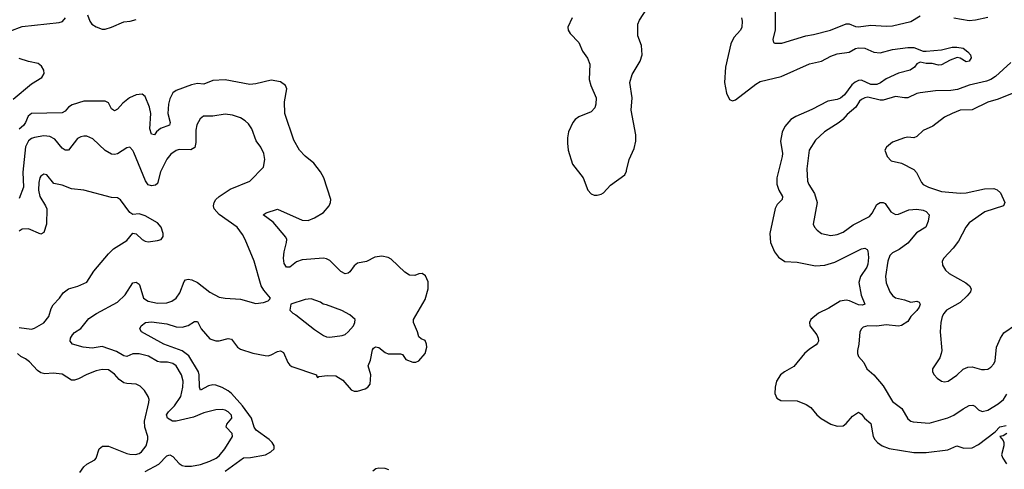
# Model space of a CAD drawing. Header units: inches. Extents: x 2134017 to 2292458, y 756222 to 916513.
# Tile 49 of 256: x 2236053 to 2242458, y 803497 to 806419. Entities that reach past the tile are written whole.
import ezdxf

# ---------------------------------------------------------------- set-up
doc = ezdxf.new("R2010")
doc.units = ezdxf.units.IN
doc.header["$MEASUREMENT"] = 0
doc.layers.add('C2830', color=7, linetype='Continuous')
doc.layers.add('C2840', color=7, linetype='Continuous')

msp = doc.modelspace()

# ---------------------------------------------------------------- linework, layer by layer
at = {"layer": 'C2830', "color": 5}
for points, elevation in [([(2235990, 806344.4), (2236070, 806374.2), (2236310, 806400.2), (2236332.1, 806407.9), (2236351.5, 806430)], 220), ([(2236494.8, 806450), (2236509.4, 806410), (2236523, 806390), (2236550, 806371.4), (2236590, 806356.9), (2236610, 806358), (2236651.2, 806370), (2236730, 806404.4), (2236771.4, 806408.6), (2236810, 806420.6)], 220), ([(2239646.5, 806430), (2239618.3, 806370), (2239620.1, 806350), (2239633.5, 806330), (2239690.1, 806270.1), (2239714.3, 806214.3), (2239747.9, 806167.9), (2239761.3, 806130), (2239758.1, 806030), (2239768.2, 805990), (2239802.3, 805910), (2239801.9, 805870), (2239793.5, 805846.5), (2239770, 805819.5), (2239690, 805787.9), (2239666, 805770), (2239651.3, 805750), (2239624.1, 805690), (2239616.5, 805650), (2239615.8, 805615.8), (2239620.7, 805570), (2239650, 805480.4), (2239718.7, 805390), (2239750, 805310.8), (2239770, 805287.3), (2239790, 805279.1), (2239810, 805278), (2239835.6, 805284.4), (2239850, 805292.7), (2239897.1, 805342.9), (2239989.6, 805410), (2240000, 805434.6)], 220), ([(2236010, 805902.3), (2236130, 806000.9), (2236196.7, 806043.3), (2236212.3, 806070), (2236210.9, 806090), (2236195.7, 806115.7), (2236174, 806134), (2236110, 806146.6), (2236050, 806166.7)], 220), ([(2237390, 803484.9), (2237510, 803572.3), (2237553.8, 803573.8), (2237651.6, 803590), (2237687.8, 803610), (2237708.2, 803630), (2237708.3, 803650), (2237696.4, 803670), (2237676, 803690), (2237590.7, 803750.7), (2237578.8, 803770), (2237560.5, 803830), (2237503.3, 803910), (2237430, 803990.3), (2237410, 804007.8), (2237370, 804029), (2237330, 804044.3), (2237310, 804046.9), (2237281, 804039), (2237230, 804011.5), (2237222.2, 804030), (2237220.8, 804110), (2237215.3, 804130), (2237153.5, 804233.5), (2237110, 804267.6), (2236991.1, 804310), (2236845.2, 804390), (2236834.5, 804410), (2236843.6, 804430), (2236872, 804450), (2236910, 804455.9), (2237010, 804442.6), (2237070, 804422.7), (2237110, 804419.8), (2237150, 804430.9), (2237190, 804456.5), (2237210, 804458), (2237234.3, 804410), (2237290, 804345.6), (2237330, 804332.2), (2237350, 804331.2), (2237410, 804346.5), (2237430, 804341.8), (2237470, 804291.6), (2237490, 804277.2), (2237570, 804251.2), (2237650, 804236.9), (2237670, 804234.9), (2237690, 804240.8), (2237730, 804262.3), (2237750, 804267), (2237770, 804256.3), (2237796.9, 804190), (2237810, 804173.7), (2237824.5, 804164.5), (2237984.7, 804110), (2237983.6, 804103.6), (2237990, 804094), (2238000.2, 804099.8), (2238054.5, 804105.5), (2238110, 804105), (2238156.3, 804076.3), (2238210, 804013.7), (2238230, 804004.9), (2238250, 804004.7), (2238300.5, 804019.5), (2238316.9, 804030), (2238333.1, 804050), (2238338.2, 804110), (2238320.9, 804170), (2238334.4, 804205.6), (2238347.7, 804272.3), (2238355, 804285), (2238366.7, 804293.3), (2238390, 804288.7), (2238430, 804256.8), (2238450, 804247.5), (2238530, 804248), (2238542.5, 804242.5), (2238564.9, 804210), (2238610, 804193.7), (2238630, 804193.4), (2238650, 804202.6), (2238690, 804248.4), (2238702.6, 804290), (2238700.5, 804310), (2238690, 804333.6), (2238664.9, 804344.9), (2238650, 804357.2), (2238640.9, 804390), (2238615, 804450), (2238615, 804470), (2238690, 804599.3), (2238711.4, 804670), (2238710, 804716), (2238693.6, 804753.6), (2238672.3, 804770), (2238650, 804767.1), (2238623.5, 804756.5), (2238590, 804758.2), (2238558.7, 804778.7), (2238470, 804861.6), (2238450, 804872.7), (2238410, 804882.2), (2238363.7, 804876.3), (2238310, 804848.2), (2238250, 804836.2), (2238230, 804819.5), (2238199.8, 804780.2), (2238190, 804772.1), (2238170, 804767.8), (2238142.5, 804782.5), (2238070, 804854.7), (2238050, 804865.1), (2238030, 804868.6), (2237890, 804859.1), (2237854.2, 804845.8), (2237810, 804809.8), (2237788.5, 804810), (2237774.3, 804834.3), (2237769.9, 804870), (2237774.5, 804910), (2237789.8, 804970), (2237790.5, 804990), (2237785.2, 805005.2), (2237702.5, 805102.5), (2237638, 805150), (2237656.6, 805163.4), (2237730, 805186.7), (2237890, 805116.3), (2237930, 805112.8), (2237971.8, 805130), (2238030, 805166.7), (2238066.3, 805210), (2238074.7, 805230), (2238076.3, 805250), (2238030.7, 805390), (2238010, 805429.7), (2237965.9, 805485.9), (2237910, 805531.1), (2237873.3, 805570), (2237836.2, 805636.2), (2237777.8, 805810), (2237775.8, 805884.2), (2237790.9, 805970), (2237781.3, 805990), (2237750, 806014.7), (2237690, 806026.3), (2237590, 806002.3), (2237550, 805998.2), (2237390, 806027.8), (2237310, 806024.5), (2237250, 805999.7), (2237210, 806003.1), (2237170, 805995.4), (2237070, 805958), (2237050, 805943.1), (2237030, 805905.1), (2237020.6, 805870), (2237017.9, 805810), (2237031.6, 805750), (2237026.7, 805733.3), (2236968.8, 805711.2), (2236944, 805690), (2236930, 805669.6), (2236910, 805674.5), (2236900.5, 805710), (2236905.7, 805810), (2236896.7, 805850), (2236870, 805920.5), (2236850, 805935.4), (2236810, 805930.6), (2236766.9, 805910), (2236723.1, 805876.9), (2236690, 805837.7), (2236670, 805826.3), (2236650, 805839.5), (2236630, 805878.4), (2236610, 805888.2), (2236470, 805888.2), (2236394.1, 805865.9), (2236370.6, 805849.4), (2236350, 805823.9), (2236330, 805812.9), (2236130, 805808.5), (2236108, 805792), (2236091, 805750), (2236076.9, 805730), (2236050, 805708.2)], 220), ([(2236870, 803483.1), (2236957.6, 803530), (2237010, 803585.2), (2237030, 803591.9), (2237050, 803579.7), (2237090, 803533.7), (2237110, 803522.3), (2237130, 803517), (2237170, 803516.3), (2237230, 803527.7), (2237289.6, 803550), (2237331.1, 803570), (2237350, 803585), (2237387.6, 803630), (2237438.2, 803710), (2237436.1, 803730), (2237396.8, 803770), (2237401, 803790), (2237434, 803830), (2237430, 803849.2), (2237410, 803870.9), (2237390, 803882), (2237370, 803886.6), (2237330, 803883.5), (2237250, 803863.5), (2237184.8, 803835.2), (2237070, 803809.9), (2237047.6, 803810), (2237014.8, 803830), (2237008.9, 803850), (2237020.7, 803870), (2237060.5, 803910), (2237101.2, 803970), (2237115, 804030), (2237115.6, 804070), (2237105.5, 804110), (2237070, 804169.7), (2237050, 804183.5), (2237014.2, 804194.2), (2236970, 804192.4), (2236950, 804197.2), (2236892.1, 804232.1), (2236830, 804247.5), (2236790, 804247.4), (2236750, 804229), (2236730, 804234.1), (2236682.7, 804262.7), (2236590, 804295.1), (2236524.1, 804284.1), (2236466.6, 804290), (2236397.2, 804310), (2236381.3, 804330), (2236384.7, 804350), (2236396, 804370), (2236410, 804384.9), (2236450, 804411.8), (2236503.1, 804476.9), (2236553, 804510), (2236690, 804583.8), (2236739.4, 804630), (2236790, 804708.7), (2236810, 804713.1), (2236830, 804699.5), (2236835.8, 804690), (2236858.3, 804610), (2236890, 804590.2), (2236950, 804577), (2237010, 804579.3), (2237042, 804590), (2237070, 804608.9), (2237095.9, 804644.1), (2237123, 804717), (2237132.2, 804727.8), (2237150, 804731.5), (2237172.8, 804727.2), (2237210, 804710.2), (2237290, 804647), (2237350, 804616.5), (2237389.1, 804609.1), (2237490, 804602.4), (2237590, 804574.4), (2237639.6, 804580.4), (2237669.3, 804590.7), (2237679.3, 804600.7), (2237684, 804610), (2237641.4, 804661.4), (2237624.2, 804690), (2237577.7, 804850), (2237520.4, 804990), (2237502.2, 805022.2), (2237467.3, 805070), (2237350, 805153.6), (2237318.9, 805190), (2237313.5, 805210), (2237318, 805230), (2237329.7, 805250), (2237350.6, 805269.4), (2237422, 805318), (2237550.8, 805369.2), (2237640.2, 805459.8), (2237647.6, 805510), (2237640.5, 805550), (2237621.3, 805590), (2237591.8, 805631.8), (2237564, 805710), (2237541.8, 805741.8), (2237520.9, 805760.9), (2237490, 805780.4), (2237438.4, 805798.4), (2237390, 805804.5), (2237310, 805792.6), (2237248.8, 805791.2), (2237226.5, 805773.5), (2237205.3, 805734.7), (2237199.2, 805700.8), (2237199.4, 805620.6), (2237191.5, 805588.5), (2237166.7, 805573.3), (2237090, 805575), (2237070, 805568.5), (2237035.5, 805544.5), (2237010, 805513.3), (2236970.2, 805430), (2236950, 805353.6), (2236935.6, 805344.4), (2236910, 805339.8), (2236890, 805346.4), (2236871.5, 805371.5), (2236796.2, 805556.2), (2236790, 805569.4), (2236770, 805589.4), (2236750, 805585.6), (2236690, 805546), (2236670, 805542), (2236650, 805544.4), (2236608.6, 805568.6), (2236530, 805645.1), (2236490, 805661.1), (2236470, 805661.7), (2236450, 805657.7), (2236430, 805646.9), (2236370, 805571.2), (2236350, 805569.8), (2236330, 805584.4), (2236281.6, 805641.6), (2236250, 805659.8), (2236210, 805664.4), (2236150, 805654.1), (2236130, 805646.2), (2236110, 805630.7), (2236090, 805591.8), (2236072.6, 805427.4), (2236077.3, 805330), (2236050, 805257)], 240), ([(2236050, 804417.8), (2236130, 804407.8), (2236150, 804414), (2236210.5, 804449.5), (2236241.7, 804490), (2236258, 804542), (2236270, 804565.5), (2236311.5, 804608.5), (2236335.8, 804644.2), (2236370, 804668.8), (2236432, 804688), (2236490, 804713.4), (2236534.6, 804785.4), (2236630, 804897.1), (2236664.5, 804930), (2236750, 804984.4), (2236790, 805030.8), (2236810, 805028), (2236850, 804990.3), (2236870, 804979.6), (2236890, 804974.9), (2236950, 804983.7), (2236972.7, 804990), (2236986.6, 805010), (2236985.6, 805030), (2236973.3, 805070), (2236950, 805099.6), (2236870, 805143.6), (2236830, 805157.6), (2236790, 805152.7), (2236770, 805166.6), (2236710, 805247.3), (2236690, 805260.7), (2236650, 805263), (2236470, 805311.1), (2236390, 805319.2), (2236330, 805343.5), (2236274.5, 805354.5), (2236230, 805409.6), (2236210, 805414.7), (2236190, 805402), (2236184.7, 805390), (2236178.6, 805361.4), (2236176, 805310), (2236183.8, 805270), (2236221.5, 805210), (2236229.5, 805189.5), (2236227, 805090), (2236210, 805034.7), (2236190, 805024.2), (2236110, 805060.3), (2236070, 805056.4), (2236050, 805045.3)], 260), ([(2236444.9, 803475.1), (2236470, 803513.8), (2236489.9, 803530.1), (2236542.3, 803557.7), (2236551.7, 803570), (2236570.9, 803630), (2236592.8, 803647.2), (2236630, 803647.4), (2236750, 803600.2), (2236770, 803594.7), (2236806.1, 803593.9), (2236830, 803599.7), (2236846.3, 803610), (2236876.4, 803650), (2236887.4, 803690), (2236887.4, 803710), (2236867.9, 803770), (2236864.5, 803810), (2236894, 803930), (2236895.6, 803950), (2236889.7, 803970), (2236864.2, 804010), (2236836.3, 804036.3), (2236810, 804051.1), (2236750, 804054.2), (2236730, 804059.4), (2236701, 804081), (2236670, 804116), (2236630, 804143.1), (2236590, 804144.7), (2236550, 804136.4), (2236490, 804113.7), (2236435.9, 804084.1), (2236410, 804077.2), (2236390, 804077.2), (2236330, 804116.1), (2236270, 804122.4), (2236217.6, 804117.6), (2236190, 804124), (2236170, 804138), (2236116.2, 804196.2), (2236090, 804215.8), (2236060.9, 804230), (2236038.7, 804250)], 260), ([(2238454.3, 803494.3), (2238430, 803501.6), (2238390, 803505), (2238370, 803500.7), (2238350, 803484.8)], 220)]:
    msp.add_lwpolyline(points, dxfattribs=dict(at, elevation=elevation))
at = {"layer": 'C2830', "color": 5, "elevation": 240}
msp.add_lwpolyline([(2237950, 804604), (2237910, 804601.2), (2237816, 804570), (2237810.8, 804530), (2237830, 804510.8), (2237850, 804500.5), (2237970, 804404.4), (2238030, 804366), (2238050, 804357.1), (2238070, 804354.9), (2238150, 804366.7), (2238170, 804373.4), (2238190, 804390.7), (2238223.7, 804430), (2238232.7, 804450), (2238235.3, 804470), (2238200.7, 804500.7), (2238147.9, 804527.9), (2238050, 804566), (2238028, 804570), (2238010, 804582)], close=True, dxfattribs=at)
at = {"layer": 'C2840', "color": 5}
for points, elevation in [([(2240000, 805434.6), (2240001.6, 805438.4), (2240018.4, 805510), (2240050, 805582), (2240060.2, 805630), (2240060.2, 805670), (2240031.5, 805830), (2240036.9, 805910), (2240022.4, 806010), (2240037.2, 806062.8), (2240090, 806148.4), (2240101.8, 806190), (2240097.1, 806250), (2240074.4, 806314.4), (2240074.7, 806390), (2240084.8, 806415.2), (2240133.6, 806490)], 220), ([(2240967.8, 806512.2), (2240967.6, 806352.4), (2240953.4, 806290), (2240956, 806270), (2240965.5, 806265.5), (2241010, 806265.3), (2241166.6, 806313.4), (2241218, 806322), (2241328.5, 806351.5), (2241430, 806392.3), (2241450, 806392.8), (2241490, 806374.7), (2241510, 806371.3), (2241590, 806383.6), (2241690, 806375.8), (2241730, 806378), (2241850, 806406.7), (2241910, 806443.6)], 240), ([(2240749.1, 806430), (2240753.6, 806410), (2240750.2, 806370), (2240741.1, 806350), (2240698, 806302), (2240679.2, 806260.8), (2240643.8, 806110), (2240637.4, 806010), (2240650, 805941), (2240670, 805901), (2240690, 805891), (2240710, 805898.8), (2240841.2, 805998.8), (2240870, 806016.1), (2241006.3, 806050), (2241190, 806131.8), (2241270, 806150.2), (2241330, 806182.4), (2241370, 806196.8), (2241450, 806208), (2241490, 806231), (2241510, 806235.4), (2241550, 806232.8), (2241610, 806208), (2241650, 806202.9), (2241730, 806224.5), (2241830, 806237.6), (2241870, 806237.5), (2241930, 806215.2), (2241950, 806214.7), (2242050, 806222), (2242120.1, 806239.9), (2242150, 806240.5), (2242190, 806233), (2242220.7, 806210), (2242237.3, 806190), (2242242, 806170), (2242230, 806148.4), (2242210, 806145.7), (2242170, 806169.7), (2242151.9, 806171.9), (2242105.3, 806154.7), (2242050, 806125), (2242030, 806124.2), (2241990, 806134.5), (2241950, 806134), (2241910, 806141.6), (2241890, 806131.8), (2241873.7, 806110), (2241846.4, 806090), (2241770, 806070.7), (2241690, 806034.2), (2241652.6, 806007.4), (2241630, 805997.1), (2241590, 805998.1), (2241530, 806025.8), (2241510, 806024.1), (2241487.3, 806012.7), (2241465.5, 805994.5), (2241419.2, 805930), (2241392.3, 805907.7), (2241370, 805899.4), (2241310, 805888.6), (2241205.9, 805834.1), (2241102, 805790), (2241070.3, 805770), (2241030, 805725.6), (2241012.7, 805687.3), (2241003, 805630), (2241014.7, 805550), (2241013.8, 805530), (2240978.9, 805390), (2240979.5, 805350), (2240991.7, 805310), (2241014.9, 805270), (2241013.4, 805250), (2240981.6, 805218.4), (2240968, 805192), (2240932.7, 805030), (2240937.7, 804970), (2240962.3, 804910), (2240990, 804875), (2241030, 804847.3), (2241110, 804842.3), (2241230, 804819.4), (2241290, 804823.2), (2241356.8, 804843.2), (2241530, 804928.9), (2241550, 804933.4), (2241565.1, 804925.1), (2241570, 804916), (2241574.2, 804874.2), (2241570.1, 804830), (2241563.2, 804810), (2241522.8, 804750), (2241511.4, 804710), (2241528.1, 804628.1), (2241550.3, 804569.7), (2241536.3, 804563.7), (2241510, 804565.9), (2241451.5, 804591.5), (2241430, 804595.7), (2241390.7, 804589.3), (2241316, 804544), (2241250, 804511.7), (2241199.3, 804470), (2241190.4, 804450), (2241192.7, 804430), (2241238, 804370), (2241247.2, 804350), (2241248.8, 804330), (2241243.8, 804316.2), (2241235.1, 804304.9), (2241190, 804278), (2241159.5, 804250), (2241090, 804165.7), (2241028.7, 804130), (2241003.2, 804110), (2240977.2, 804070), (2240966.9, 804030), (2240966, 803990), (2240978.7, 803958.7), (2241004.6, 803944.6), (2241110, 803941.2), (2241170, 803918.6), (2241198.7, 803898.7), (2241239.7, 803850), (2241266.4, 803826.4), (2241330, 803790.2), (2241370, 803777.3), (2241410, 803778.8), (2241430, 803793.8), (2241470, 803842.8), (2241510, 803868.9), (2241530, 803855.8), (2241549.4, 803829.4), (2241590, 803795.5), (2241605.8, 803710), (2241615.6, 803690), (2241633.7, 803670), (2241664.4, 803650), (2241710, 803632.6), (2241870, 803606.9), (2241950, 803606.3), (2242090, 803622.4), (2242150, 803648.8), (2242194.2, 803634.2), (2242250, 803636), (2242290, 803657.1), (2242399.1, 803740.9), (2242430, 803772.4), (2242470, 803780.9)], 220), ([(2242130, 806431.8), (2242230, 806413.4), (2242270, 806416.8), (2242350, 806434.5)], 240), ([(2242500.1, 806139.9), (2242400.9, 806050), (2242370.4, 806029.6), (2242341.4, 806018.6), (2242230, 805993), (2242154.6, 805965.4), (2242110, 805959.6), (2242010, 805956.8), (2241910, 805942.6), (2241890, 805938.5), (2241830, 805911.9), (2241809.8, 805909.8), (2241750, 805918.5), (2241670, 805896.5), (2241650, 805895.4), (2241570, 805914.6), (2241550, 805911.5), (2241530, 805900.9), (2241516, 805890), (2241493.4, 805850), (2241437, 805803), (2241408.8, 805770), (2241384.9, 805750), (2241289.4, 805690.6), (2241230, 805634.7), (2241188.2, 805570), (2241172.6, 805450), (2241178.3, 805370), (2241187.4, 805347.4), (2241223.2, 805290), (2241241.5, 805230), (2241214.9, 805090), (2241223.8, 805070), (2241240.5, 805050), (2241270, 805028.7), (2241330, 805016.9), (2241370, 805023.2), (2241410, 805037.8), (2241474.6, 805085.4), (2241580.4, 805139.6), (2241598.9, 805161.1), (2241630, 805218.3), (2241650, 805231.1), (2241670, 805231.3), (2241683.4, 805223.4), (2241720.9, 805170), (2241750, 805153.8), (2241770, 805154.7), (2241836.1, 805183.9), (2241890, 805187.3), (2241930, 805181.6), (2241950, 805173), (2241968.5, 805150), (2241963.8, 805110), (2241948, 805070), (2241886.5, 805033.5), (2241830, 804966.6), (2241774.4, 804925.6), (2241730, 804903.1), (2241712.8, 804887.2), (2241701, 804850), (2241685, 804750), (2241690, 804707.7), (2241712.8, 804650), (2241730, 804625.7), (2241751.2, 804611.2), (2241810, 804599.2), (2241850, 804582.6), (2241890, 804588.7), (2241904.1, 804584.1), (2241910.2, 804570.2), (2241903.6, 804550), (2241890, 804528.7), (2241850.3, 804490), (2241830, 804458.4), (2241788.5, 804431.5), (2241770, 804427), (2241690, 804436.3), (2241630, 804427.5), (2241571.3, 804428.7), (2241540.5, 804419.5), (2241528.4, 804410), (2241518.7, 804390), (2241511.5, 804310), (2241502.4, 804270), (2241502.2, 804250), (2241510.2, 804230), (2241543.7, 804190), (2241564, 804150), (2241610, 804110.4), (2241670, 804039.3), (2241730, 803937.4), (2241791.8, 803891.8), (2241830, 803823.8), (2241849.1, 803809.1), (2241865.1, 803805.1), (2241970, 803795.8), (2242090, 803831.9), (2242130, 803848.4), (2242190, 803890.2), (2242230, 803912.1), (2242253.4, 803913.4), (2242266.5, 803906.5), (2242290, 803883.1), (2242313.6, 803873.6), (2242350, 803880.9), (2242417.5, 803922.5), (2242452.9, 803950), (2242474.5, 803985.5)], 240), ([(2242510, 805939.8), (2242417.6, 805902.4), (2242350, 805882.7), (2242250, 805832.9), (2242170.2, 805829.8), (2242118, 805810), (2242070, 805786.3), (2241994.2, 805725.8), (2241930, 805698.5), (2241890, 805660.4), (2241870, 805651.2), (2241830, 805655.1), (2241810, 805651.5), (2241730, 805622.7), (2241691, 805590), (2241681, 805570), (2241696, 805530), (2241722.5, 805502.5), (2241790, 805486.4), (2241870, 805444.9), (2241886.1, 805426.1), (2241919.7, 805359.7), (2241930, 805348.7), (2241964, 805330), (2242050, 805302), (2242170, 805290.3), (2242210, 805293.8), (2242330, 805320.5), (2242390, 805321.1), (2242412.4, 805312.4), (2242433, 805293), (2242462.4, 805230), (2242454, 805210), (2242330.5, 805170), (2242230, 805098.9), (2242207.2, 805070), (2242159.7, 804980.3), (2242125.4, 804934.6), (2242064, 804870), (2242054.8, 804850), (2242056, 804824), (2242074.8, 804790), (2242098.8, 804770), (2242208.9, 804708.9), (2242231.4, 804690), (2242242, 804670), (2242238.5, 804650), (2242216.6, 804623.4), (2242170, 804581.4), (2242081.3, 804530), (2242064.2, 804510), (2242054.6, 804490), (2242044.9, 804450), (2242040.3, 804390), (2242052.2, 804270), (2242048.5, 804250), (2242039.3, 804220.7), (2241991, 804150), (2241991, 804130), (2242002.8, 804110), (2242021, 804090), (2242050, 804070.7), (2242070, 804065.5), (2242094, 804070), (2242150, 804107.7), (2242190, 804146.7), (2242220.1, 804159.9), (2242250, 804162.6), (2242310, 804146.4), (2242330, 804145.5), (2242350, 804148), (2242370, 804161.6), (2242390, 804183.1), (2242398.4, 804201.6), (2242407.7, 804290), (2242433.7, 804350), (2242456.2, 804383.8), (2242530, 804436.2)], 260), ([(2242473.7, 803730), (2242450, 803715.1), (2242428.2, 803710), (2242450, 803684.9), (2242455.8, 803670), (2242456.2, 803650), (2242440.3, 803590), (2242447.6, 803570), (2242472.6, 803532.6)], 220)]:
    msp.add_lwpolyline(points, dxfattribs=dict(at, elevation=elevation))

doc.saveas('drawing.dxf')
